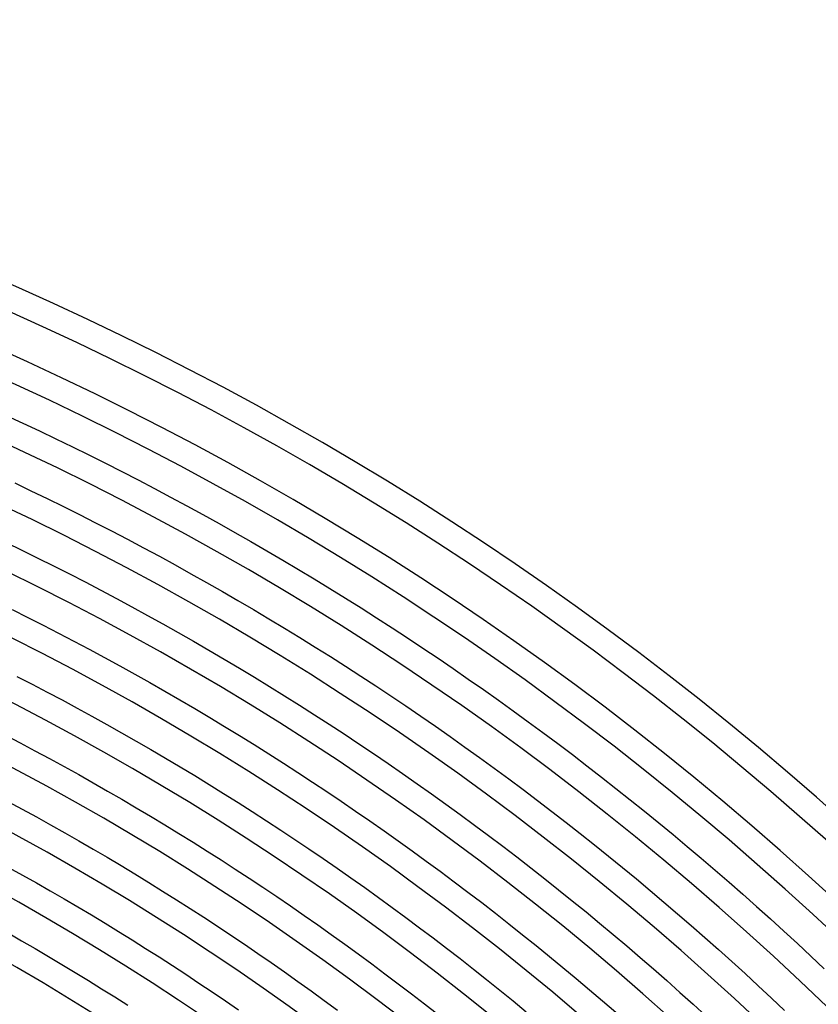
# Model space of a CAD drawing. Header units: millimetres. Extents: x -535 to 535, y -535 to 535.
# Tile 105 of 106: x 199 to 323, y 336 to 490. Entities that reach past the tile are written whole.
import ezdxf

# ---------------------------------------------------------------- set-up
doc = ezdxf.new("R2010")
doc.units = ezdxf.units.MM
doc.layers.add('THICK', color=7, linetype='Continuous')

msp = doc.modelspace()

# ---------------------------------------------------------------- linework, layer by layer
at = {"layer": 'THICK'}
for p, q in [((196.37, 428.11), (198.98, 426.9)), ((198.98, 426.9), (201.58, 425.68)), ((201.58, 425.68), (204.17, 424.45)), ((204.17, 424.45), (206.76, 423.19)), ((206.76, 423.19), (209.34, 421.92)), ((209.34, 421.92), (211.91, 420.64)), ((211.91, 420.64), (214.47, 419.34)), ((214.47, 419.34), (217.02, 418.02)), ((197.73, 417.55), (200.27, 416.33)), ((217.02, 418.02), (219.57, 416.69)), ((200.27, 416.33), (202.81, 415.11)), ((219.57, 416.69), (222.11, 415.34)), ((202.81, 415.11), (205.34, 413.86)), ((222.11, 415.34), (224.64, 413.98)), ((205.34, 413.86), (207.86, 412.6)), ((224.64, 413.98), (227.16, 412.6)), ((207.86, 412.6), (210.37, 411.32)), ((210.37, 411.32), (212.88, 410.03)), ((227.16, 412.6), (229.67, 411.21)), ((229.67, 411.21), (232.17, 409.8)), ((212.88, 410.03), (215.37, 408.73)), ((232.17, 409.8), (234.67, 408.38)), ((196.37, 408.22), (198.86, 407.02)), ((215.37, 408.73), (217.86, 407.41)), ((234.67, 408.38), (237.16, 406.94)), ((198.86, 407.02), (201.34, 405.8)), ((217.86, 407.41), (220.34, 406.07)), ((237.16, 406.94), (239.63, 405.48)), ((201.34, 405.8), (203.81, 404.56)), ((220.34, 406.07), (222.82, 404.72)), ((239.63, 405.48), (242.1, 404.01)), ((203.81, 404.56), (206.27, 403.31)), ((222.82, 404.72), (225.28, 403.35)), ((242.1, 404.01), (244.56, 402.53)), ((206.27, 403.31), (208.73, 402.05)), ((208.73, 402.05), (211.18, 400.77)), ((225.28, 403.35), (227.74, 401.97)), ((227.74, 401.97), (230.19, 400.57)), ((244.56, 402.53), (247.01, 401.03)), ((211.18, 400.77), (213.62, 399.47)), ((230.19, 400.57), (232.63, 399.16)), ((247.01, 401.03), (249.46, 399.52)), ((213.62, 399.47), (216.05, 398.16)), ((232.63, 399.16), (235.06, 397.73)), ((249.46, 399.52), (251.89, 397.99)), ((197.34, 397.74), (199.76, 396.52)), ((216.05, 398.16), (218.48, 396.83)), ((235.06, 397.73), (237.48, 396.29)), ((251.89, 397.99), (254.31, 396.44)), ((199.76, 396.52), (202.17, 395.3)), ((218.48, 396.83), (220.89, 395.49)), ((237.48, 396.29), (239.89, 394.84)), ((254.31, 396.44), (256.73, 394.88)), ((202.17, 395.3), (204.58, 394.06)), ((220.89, 395.49), (223.3, 394.14)), ((239.89, 394.84), (242.29, 393.37)), ((256.73, 394.88), (259.13, 393.31)), ((204.58, 394.06), (206.98, 392.8)), ((206.98, 392.8), (209.37, 391.53)), ((223.3, 394.14), (225.7, 392.77)), ((225.7, 392.77), (228.09, 391.39)), ((242.29, 393.37), (244.69, 391.88)), ((259.13, 393.31), (261.52, 391.72)), ((209.37, 391.53), (211.76, 390.25)), ((228.09, 391.39), (230.48, 389.99)), ((244.69, 391.88), (247.08, 390.38)), ((261.52, 391.72), (263.91, 390.12)), ((211.76, 390.25), (214.14, 388.95)), ((230.48, 389.99), (232.85, 388.57)), ((247.08, 390.38), (249.45, 388.87)), ((263.91, 390.12), (266.28, 388.5)), ((214.14, 388.95), (216.5, 387.64)), ((232.85, 388.57), (235.22, 387.15)), ((249.45, 388.87), (251.82, 387.34)), ((266.28, 388.5), (268.65, 386.87)), ((198.08, 387.29), (200.44, 386.07)), ((216.5, 387.64), (218.87, 386.31)), ((235.22, 387.15), (237.57, 385.7)), ((251.82, 387.34), (254.18, 385.79)), ((268.65, 386.87), (271, 385.22)), ((200.44, 386.07), (202.79, 384.84)), ((218.87, 386.31), (221.22, 384.97)), ((237.57, 385.7), (239.92, 384.25)), ((254.18, 385.79), (256.53, 384.24)), ((271, 385.22), (273.35, 383.56)), ((202.79, 384.84), (205.13, 383.6)), ((205.13, 383.6), (207.47, 382.34)), ((221.22, 384.97), (223.56, 383.61)), ((223.56, 383.61), (225.9, 382.24)), ((239.92, 384.25), (242.26, 382.78)), ((256.53, 384.24), (258.87, 382.66)), ((273.35, 383.56), (275.68, 381.89)), ((207.47, 382.34), (209.8, 381.07)), ((225.9, 382.24), (228.23, 380.85)), ((242.26, 382.78), (244.59, 381.29)), ((258.87, 382.66), (261.2, 381.08)), ((209.8, 381.07), (212.12, 379.78)), ((228.23, 380.85), (230.54, 379.45)), ((244.59, 381.29), (246.91, 379.79)), ((261.2, 381.08), (263.52, 379.48)), ((275.68, 381.89), (278.01, 380.2)), ((212.12, 379.78), (214.43, 378.48)), ((230.54, 379.45), (232.85, 378.04)), ((246.91, 379.79), (249.23, 378.28)), ((263.52, 379.48), (265.83, 377.86)), ((278.01, 380.2), (280.32, 378.5)), ((196.29, 378.08), (198.59, 376.88)), ((214.43, 378.48), (216.73, 377.16)), ((232.85, 378.04), (235.16, 376.61)), ((249.23, 378.28), (251.53, 376.75)), ((265.83, 377.86), (268.13, 376.23)), ((280.32, 378.5), (282.63, 376.78)), ((198.59, 376.88), (200.89, 375.66)), ((216.73, 377.16), (219.03, 375.83)), ((219.03, 375.83), (221.32, 374.49)), ((235.16, 376.61), (237.45, 375.17)), ((251.53, 376.75), (253.82, 375.21)), ((268.13, 376.23), (270.42, 374.59)), ((282.63, 376.78), (284.92, 375.05)), ((200.89, 375.66), (203.17, 374.43)), ((203.17, 374.43), (205.45, 373.18)), ((221.32, 374.49), (223.6, 373.13)), ((237.45, 375.17), (239.73, 373.72)), ((253.82, 375.21), (256.11, 373.65)), ((270.42, 374.59), (272.7, 372.94)), ((284.92, 375.05), (287.2, 373.3)), ((205.45, 373.18), (207.73, 371.92)), ((223.6, 373.13), (225.87, 371.76)), ((239.73, 373.72), (242.01, 372.25)), ((256.11, 373.65), (258.38, 372.09)), ((272.7, 372.94), (274.97, 371.27)), ((287.2, 373.3), (289.47, 371.55)), ((207.73, 371.92), (209.99, 370.65)), ((225.87, 371.76), (228.13, 370.38)), ((242.01, 372.25), (244.28, 370.76)), ((258.38, 372.09), (260.65, 370.5)), ((274.97, 371.27), (277.23, 369.58)), ((289.47, 371.55), (291.73, 369.77)), ((209.99, 370.65), (212.25, 369.36)), ((228.13, 370.38), (230.39, 368.98)), ((244.28, 370.76), (246.53, 369.27)), ((260.65, 370.5), (262.9, 368.91)), ((291.73, 369.77), (293.98, 367.99)), ((212.25, 369.36), (214.5, 368.06)), ((214.5, 368.06), (216.74, 366.74)), ((230.39, 368.98), (232.64, 367.57)), ((246.53, 369.27), (248.78, 367.76)), ((262.9, 368.91), (265.15, 367.3)), ((277.23, 369.58), (279.47, 367.88)), ((196.64, 367.72), (198.88, 366.52)), ((198.88, 366.52), (201.11, 365.3)), ((216.74, 366.74), (218.97, 365.41)), ((232.64, 367.57), (234.87, 366.14)), ((248.78, 367.76), (251.02, 366.23)), ((265.15, 367.3), (267.38, 365.67)), ((279.47, 367.88), (281.71, 366.17)), ((293.98, 367.99), (296.22, 366.19)), ((201.11, 365.3), (203.34, 364.06)), ((218.97, 365.41), (221.2, 364.07)), ((234.87, 366.14), (237.1, 364.7)), ((251.02, 366.23), (253.25, 364.69)), ((267.38, 365.67), (269.61, 364.03)), ((281.71, 366.17), (283.94, 364.45)), ((296.22, 366.19), (298.45, 364.37)), ((203.34, 364.06), (205.56, 362.82)), ((221.2, 364.07), (223.41, 362.71)), ((237.1, 364.7), (239.32, 363.25)), ((253.25, 364.69), (255.47, 363.14)), ((269.61, 364.03), (271.82, 362.38)), ((283.94, 364.45), (286.16, 362.71)), ((298.45, 364.37), (300.67, 362.55)), ((205.56, 362.82), (207.77, 361.56)), ((223.41, 362.71), (225.62, 361.34)), ((239.32, 363.25), (241.54, 361.78)), ((255.47, 363.14), (257.68, 361.58)), ((271.82, 362.38), (274.03, 360.72)), ((286.16, 362.71), (288.37, 360.95)), ((300.67, 362.55), (302.88, 360.7)), ((207.77, 361.56), (209.97, 360.28)), ((225.62, 361.34), (227.82, 359.96)), ((241.54, 361.78), (243.74, 360.3)), ((257.68, 361.58), (259.88, 360)), ((274.03, 360.72), (276.23, 359.04)), ((288.37, 360.95), (290.56, 359.19)), ((302.88, 360.7), (305.07, 358.85)), ((209.97, 360.28), (212.16, 358.99)), ((212.16, 358.99), (214.35, 357.69)), ((227.82, 359.96), (230.01, 358.57)), ((243.74, 360.3), (245.93, 358.81)), ((259.88, 360), (262.07, 358.41)), ((276.23, 359.04), (278.41, 357.35)), ((290.56, 359.19), (292.75, 357.41)), ((305.07, 358.85), (307.25, 356.98)), ((196.77, 357.41), (198.95, 356.21)), ((214.35, 357.69), (216.52, 356.38)), ((230.01, 358.57), (232.2, 357.16)), ((245.93, 358.81), (248.12, 357.3)), ((248.12, 357.3), (250.29, 355.78)), ((262.07, 358.41), (264.25, 356.8)), ((278.41, 357.35), (280.59, 355.64)), ((292.75, 357.41), (294.92, 355.62)), ((198.95, 356.21), (201.12, 354.99)), ((216.52, 356.38), (218.69, 355.05)), ((232.2, 357.16), (234.37, 355.73)), ((234.37, 355.73), (236.54, 354.3)), ((250.29, 355.78), (252.46, 354.25)), ((264.25, 356.8), (266.42, 355.18)), ((307.25, 356.98), (309.43, 355.1)), ((201.12, 354.99), (203.28, 353.75)), ((218.69, 355.05), (220.86, 353.71)), ((236.54, 354.3), (238.69, 352.85)), ((252.46, 354.25), (254.61, 352.7)), ((266.42, 355.18), (268.59, 353.55)), ((280.59, 355.64), (282.75, 353.92)), ((294.92, 355.62), (297.09, 353.81)), ((309.43, 355.1), (311.59, 353.21)), ((203.28, 353.75), (205.44, 352.51)), ((220.86, 353.71), (223.01, 352.36)), ((238.69, 352.85), (240.84, 351.38)), ((254.61, 352.7), (256.76, 351.14)), ((268.59, 353.55), (270.74, 351.91)), ((282.75, 353.92), (284.9, 352.19)), ((297.09, 353.81), (299.24, 351.99)), ((311.59, 353.21), (313.73, 351.3)), ((205.44, 352.51), (207.58, 351.25)), ((207.58, 351.25), (209.72, 349.97)), ((223.01, 352.36), (225.16, 350.99)), ((240.84, 351.38), (242.98, 349.91)), ((256.76, 351.14), (258.9, 349.57)), ((270.74, 351.91), (272.88, 350.25)), ((284.9, 352.19), (287.05, 350.45)), ((299.24, 351.99), (301.38, 350.16)), ((313.73, 351.3), (315.87, 349.38)), ((209.72, 349.97), (211.85, 348.69)), ((225.16, 350.99), (227.29, 349.61)), ((227.29, 349.61), (229.42, 348.22)), ((242.98, 349.91), (245.11, 348.42)), ((272.88, 350.25), (275.01, 348.58)), ((287.05, 350.45), (289.18, 348.69)), ((301.38, 350.16), (303.51, 348.32)), ((211.85, 348.69), (213.97, 347.39)), ((229.42, 348.22), (231.54, 346.81)), ((245.11, 348.42), (247.23, 346.92)), ((258.9, 349.57), (261.02, 347.98)), ((275.01, 348.58), (277.13, 346.89)), ((289.18, 348.69), (291.3, 346.92)), ((303.51, 348.32), (305.63, 346.46)), ((315.87, 349.38), (318, 347.45)), ((196.68, 347.16), (198.8, 345.95)), ((213.97, 347.39), (216.09, 346.08)), ((231.54, 346.81), (233.65, 345.39)), ((247.23, 346.92), (249.34, 345.4)), ((261.02, 347.98), (263.14, 346.38)), ((277.13, 346.89), (279.24, 345.19)), ((291.3, 346.92), (293.41, 345.14)), ((318, 347.45), (320.11, 345.5)), ((198.8, 345.95), (200.9, 344.73)), ((216.09, 346.08), (218.2, 344.75)), ((233.65, 345.39), (235.75, 343.96)), ((249.34, 345.4), (251.45, 343.88)), ((263.14, 346.38), (265.25, 344.77)), ((279.24, 345.19), (281.34, 343.48)), ((293.41, 345.14), (295.51, 343.34)), ((305.63, 346.46), (307.74, 344.59)), ((320.11, 345.5), (322.21, 343.54)), ((200.9, 344.73), (203, 343.5)), ((203, 343.5), (205.09, 342.25)), ((218.2, 344.75), (220.3, 343.41)), ((220.3, 343.41), (222.39, 342.06)), ((235.75, 343.96), (237.85, 342.52)), ((251.45, 343.88), (253.54, 342.34)), ((265.25, 344.77), (267.35, 343.15)), ((281.34, 343.48), (283.43, 341.76)), ((307.74, 344.59), (309.84, 342.7)), ((322.21, 343.54), (324.3, 341.57)), ((205.09, 342.25), (207.18, 341)), ((222.39, 342.06), (224.47, 340.7)), ((237.85, 342.52), (239.93, 341.06)), ((253.54, 342.34), (255.62, 340.78)), ((267.35, 343.15), (269.44, 341.51)), ((295.51, 343.34), (297.6, 341.53)), ((309.84, 342.7), (311.92, 340.81)), ((207.18, 341), (209.25, 339.73)), ((224.47, 340.7), (226.54, 339.33)), ((239.93, 341.06), (242.01, 339.59)), ((255.62, 340.78), (257.7, 339.22)), ((269.44, 341.51), (271.51, 339.86)), ((283.43, 341.76), (285.51, 340.03)), ((297.6, 341.53), (299.68, 339.71)), ((311.92, 340.81), (313.99, 338.9)), ((209.25, 339.73), (211.32, 338.44)), ((226.54, 339.33), (228.61, 337.94)), ((242.01, 339.59), (244.08, 338.11)), ((257.7, 339.22), (259.76, 337.64)), ((271.51, 339.86), (273.58, 338.2)), ((285.51, 340.03), (287.58, 338.28)), ((299.68, 339.71), (301.74, 337.87)), ((313.99, 338.9), (316.06, 336.98)), ((211.32, 338.44), (213.38, 337.15)), ((228.61, 337.94), (230.67, 336.54)), ((244.08, 338.11), (246.13, 336.61)), ((259.76, 337.64), (261.82, 336.05)), ((273.58, 338.2), (275.64, 336.52)), ((287.58, 338.28), (289.64, 336.52)), ((301.74, 337.87), (303.8, 336.03)), ((213.38, 337.15), (215.44, 335.84)), ((230.67, 336.54), (232.71, 335.12)), ((246.13, 336.61), (248.18, 335.1)), ((261.82, 336.05), (263.86, 334.44)), ((275.64, 336.52), (277.69, 334.83)), ((289.64, 336.52), (291.69, 334.75)), ((303.8, 336.03), (305.84, 334.17)), ((316.06, 336.98), (318.1, 335.04))]:
    msp.add_line(p, q, dxfattribs=at)
for radius, start, end in [(490, 45.2335, 89.7664), (486, 45.2358, 89.7642), (480, 45.0587, 89.9413), (476, 45.2407, 89.7593), (467, 45.2454, 89.7546), (458, 45.2502, 89.7498), (449, 45.2552, 89.7448), (440, 45.2605, 89.7396), (431, 45.2659, 89.7341), (422, 45.2716, 89.7285), (413, 45.2775, 89.7226), (404, 45.2837, 89.7164), (395, 45.2901, 89.7099), (386, 45.2969, 89.7031), (377, 45.3039, 89.696), (368, 45.3114, 89.6886), (359, 45.3192, 89.6808), (350, 45.3274, 89.6726), (341, 45.3355, 89.6645)]:
    msp.add_arc((0, 0), radius, start, end, dxfattribs=at)

doc.saveas('drawing.dxf')
